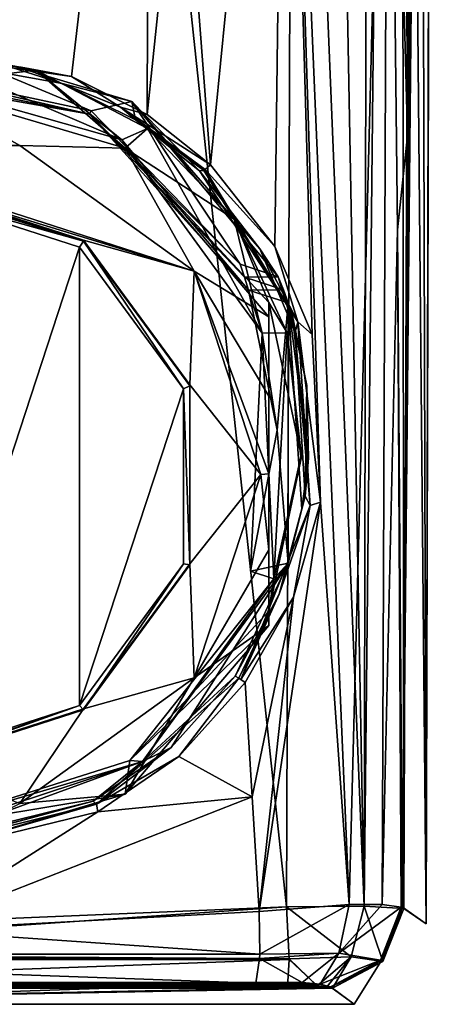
# Model space of a CAD drawing. Header units: metres. Extents: x -148 to 148, y -127 to 71.
# Tile 2 of 17: x 3 to 16, y -127 to -97. Entities that reach past the tile are written whole.
import ezdxf

# ---------------------------------------------------------------- set-up
doc = ezdxf.new("R2010")
doc.units = ezdxf.units.M
doc.layers.add('solid_26529930', color=7, linetype='CONTINUOUS')

msp = doc.modelspace()

# ---------------------------------------------------------------- linework, layer by layer
at = {"layer": 'solid_26529930'}
for points in [[(-0.000572, -124.709145, 16.25), (11.536177, -124.228737, 15.773892), (-0.000049, -16.276516, 16.250385)], [(11.536177, -124.228737, 15.773892), (11.734013, -70.495155, 15.757394), (-0.000049, -16.276516, 16.250385)], [(13.935387, -124.200806, 14.712242), (11.931822, -16.770004, 15.740615), (11.734013, -70.495155, 15.757394)], [(13.935387, -124.200806, 14.712242), (14.143032, -17.577822, 14.833077), (11.931822, -16.770004, 15.740615)], [(13.935387, -124.200806, 14.712242), (15.053015, -18.438305, 13.748778), (14.143032, -17.577822, 14.833077)], [(13.935387, -124.200806, 14.712242), (15.16042, -124.272469, 12.392517), (15.053015, -18.438305, 13.748778)], [(15.348426, -71.840752, 12.373747), (15.053015, -18.438305, 13.748778), (15.16042, -124.272469, 12.392517)], [(15.348426, -71.840752, 12.373747), (15.838471, -124.749031, 3.296836), (15.536466, -19.400028, 12.354713)], [(15.838471, -124.749031, 3.296836), (16.125591, -22.101297, 6.366527), (15.536466, -19.400028, 12.354713)], [(15.838471, -124.749031, 3.296836), (16.093447, -23), (16.125591, -22.101297, 6.366527)], [(15.111858, -124.239998, -5.797526), (15.900768, -22.869484, -2.44678), (16.093447, -23)], [(15.111858, -124.239998, -5.797526), (15.416904, -78.040749, -4.851036), (15.900768, -22.869484, -2.44678)], [(15.838471, -124.749031, 3.296836), (15.111858, -124.239998, -5.797526), (16.093447, -23)], [(13.935387, -124.200806, 14.712242), (11.734013, -70.495155, 15.757394), (11.536177, -124.228737, 15.773892)], [(15.348426, -71.840752, 12.373747), (15.16042, -124.272469, 12.392517), (15.838471, -124.749031, 3.296836)], [(0.000406, -97.786873, -14.511661), (-0.000448, -78, -15.37733), (7.324084, -78, -13.71882)], [(4.913741, -98.674057, -13.846951), (0.000406, -97.786873, -14.511661), (7.324084, -78, -13.71882)], [(7.253239, -99.845169, -13.090203), (4.913741, -98.674057, -13.846951), (7.324084, -78, -13.71882)], [(7.253239, -99.845169, -13.090203), (7.324084, -78, -13.71882), (8.304883, -89.697487, -13.08605)], [(8.304883, -89.697487, -13.08605), (11.508846, -77.999992, -10.895507), (9.197271, -101.390198, -12.26884)], [(11.184325, -103.908806, -11.135169), (9.197271, -101.390198, -12.26884), (11.508846, -77.999992, -10.895507)], [(12.330581, -106.616272, -10.230305), (11.184325, -103.908806, -11.135169), (11.508846, -77.999992, -10.895507)], [(13.475424, -124.149017, -8.822994), (11.508846, -77.999992, -10.895507), (14.677316, -78, -6.971729)], [(12.591658, -111.774635, -9.925105), (11.508846, -77.999992, -10.895507), (13.475424, -124.149017, -8.822994)], [(12.591658, -111.774635, -9.925105), (12.330581, -106.616272, -10.230305), (11.508846, -77.999992, -10.895507)], [(14.492131, -124.149147, -7.529723), (13.475424, -124.149017, -8.822994), (14.677316, -78, -6.971729)], [(14.956427, -103.393875, -6.480939), (14.492131, -124.149147, -7.529723), (14.677316, -78, -6.971729)], [(14.956427, -103.393875, -6.480939), (14.677316, -78, -6.971729), (15.265951, -100.499268, -5.342598)], [(15.150554, -78.018456, -5.948339), (15.265951, -100.499268, -5.342598), (14.677316, -78, -6.971729)], [(15.111858, -124.239998, -5.797526), (15.265951, -100.499268, -5.342598), (15.416904, -78.040749, -4.851036)], [(15.150554, -78.018456, -5.948339), (15.416904, -78.040749, -4.851036), (15.265951, -100.499268, -5.342598)], [(7.253239, -99.845169, -13.090203), (8.304883, -89.697487, -13.08605), (9.197271, -101.390198, -12.26884)], [(5.521743, -99.736916, -9.341152), (-0.937341, -98.355545, -9.535291), (0, -97.425911, -9.665943)], [(4.633379, -98.889778, -13.542894), (0, -97.425911, -9.665943), (0, -98.059044, -14.170944)], [(5.521743, -99.736916, -9.341152), (0, -97.425911, -9.665943), (6.772284, -99.448296, -9.381715)], [(4.633379, -98.889778, -13.542894), (6.772284, -99.448296, -9.381715), (0, -97.425911, -9.665943)], [(0, -97.854401, -10.918498), (-0.650235, -98.615723, -10.811501), (6.468613, -100.622879, -10.529413)], [(3.831374, -98.476372, -10.831085), (0, -97.854401, -10.918498), (6.468613, -100.622879, -10.529413)], [(0, -98.936935, -18.621113), (0, -97.854401, -10.918498), (3.831374, -98.476372, -10.831085)], [(0.000332, -97.967278, -14.431438), (0.000406, -97.786873, -14.511661), (4.913741, -98.674057, -13.846951)], [(3.368522, -98.393044, -14.104352), (0, -98.059044, -14.170944), (0.000295, -97.996361, -14.399938)], [(3.368522, -98.393044, -14.104352), (4.633379, -98.889778, -13.542894), (0, -98.059044, -14.170944)], [(3.368522, -98.393044, -14.104352), (0.000295, -97.996361, -14.399938), (0.000332, -97.967278, -14.431438)], [(3.368522, -98.393044, -14.104352), (0.000332, -97.967278, -14.431438), (4.913741, -98.674057, -13.846951)], [(5.470427, -99.835869, -9.428227), (-1.761222, -98.567459, -9.606491), (-0.937341, -98.355545, -9.535291)], [(5.470427, -99.835869, -9.428227), (-0.937341, -98.355545, -9.535291), (5.521743, -99.736916, -9.341152)], [(6.429196, -99.622169, -13.268426), (3.368522, -98.393044, -14.104352), (4.913741, -98.674057, -13.846951)], [(6.429196, -99.622169, -13.268426), (4.633379, -98.889778, -13.542894), (3.368522, -98.393044, -14.104352)], [(-0.650235, -98.615723, -10.811501), (-1.761222, -98.567459, -9.606491), (5.470427, -99.835869, -9.428227)], [(6.468613, -100.622879, -10.529413), (-0.650235, -98.615723, -10.811501), (5.470427, -99.835869, -9.428227)], [(6.574573, -100.879173, -18.348148), (0, -98.936935, -18.621113), (3.831374, -98.476372, -10.831085)], [(7.26191, -100.277344, -10.577976), (3.831374, -98.476372, -10.831085), (6.468613, -100.622879, -10.529413)], [(6.574573, -100.879173, -18.348148), (3.831374, -98.476372, -10.831085), (7.26191, -100.277344, -10.577976)], [(6.429196, -99.622169, -13.268426), (4.913741, -98.674057, -13.846951), (7.253239, -99.845169, -13.090203)], [(3.321932, -100.796242, -19.088583), (-3.321922, -100.796234, -19.088585), (0, -98.936935, -18.621113)], [(6.574573, -100.879173, -18.348148), (3.321932, -100.796242, -19.088583), (0, -98.936935, -18.621113)], [(4.633379, -98.889778, -13.542894), (6.885679, -100.007111, -12.811019), (6.772284, -99.448296, -9.381715)], [(6.429196, -99.622169, -13.268426), (6.885679, -100.007111, -12.811019), (4.633379, -98.889778, -13.542894)], [(5.521743, -99.736916, -9.341152), (6.772284, -99.448296, -9.381715), (10.109198, -104.446815, -8.679219)], [(6.429196, -99.622169, -13.268426), (7.253239, -99.845169, -13.090203), (9.197271, -101.390198, -12.26884)], [(9.037441, -101.538155, -12.241097), (6.429196, -99.622169, -13.268426), (9.197271, -101.390198, -12.26884)], [(8.993709, -101.566383, -12.207208), (6.885679, -100.007111, -12.811019), (6.429196, -99.622169, -13.268426)], [(9.037441, -101.538155, -12.241097), (8.993709, -101.566383, -12.207208), (6.429196, -99.622169, -13.268426)], [(6.772284, -99.448296, -9.381715), (11.286538, -104.841042, -8.623814), (10.109198, -104.446815, -8.679219)], [(10.715014, -103.973236, -10.893612), (11.286538, -104.841042, -8.623814), (6.772284, -99.448296, -9.381715)], [(8.865247, -101.582085, -11.96322), (10.715014, -103.973236, -10.893612), (6.772284, -99.448296, -9.381715)], [(6.885679, -100.007111, -12.811019), (8.865247, -101.582085, -11.96322), (6.772284, -99.448296, -9.381715)], [(5.470427, -99.835869, -9.428227), (5.521743, -99.736916, -9.341152), (10.109198, -104.446815, -8.679219)], [(5.470427, -99.835869, -9.428227), (10.109198, -104.446815, -8.679219), (10.247891, -104.846542, -8.672692)], [(5.470427, -99.835869, -9.428227), (10.247891, -104.846542, -8.672692), (10.370716, -105.252914, -8.666912)], [(6.468613, -100.622879, -10.529413), (5.470427, -99.835869, -9.428227), (10.370716, -105.252914, -8.666912)], [(7.26191, -100.277344, -10.577976), (6.468613, -100.622879, -10.529413), (10.787392, -106.575806, -9.692784)], [(6.574573, -100.879173, -18.348148), (7.26191, -100.277344, -10.577976), (9.932152, -103.068756, -10.185668)], [(8.993709, -101.566383, -12.207208), (8.865247, -101.582085, -11.96322), (6.885679, -100.007111, -12.811019)], [(9.932152, -103.068756, -10.185668), (7.26191, -100.277344, -10.577976), (10.787392, -106.575806, -9.692784)], [(14.956427, -103.393875, -6.480939), (15.265951, -100.499268, -5.342598), (15.111858, -124.239998, -5.797526)], [(8.696864, -104.663307, -18.545103), (-3.321922, -100.796234, -19.088585), (3.321932, -100.796242, -19.088583)], [(0, -102.008179, -18.918257), (-3.321922, -100.796234, -19.088585), (8.696864, -104.663307, -18.545103)], [(6.574573, -100.879173, -18.348148), (8.696864, -104.663307, -18.545103), (3.321932, -100.796242, -19.088583)], [(10.787392, -106.575806, -9.692784), (6.468613, -100.622879, -10.529413), (10.370716, -105.252914, -8.666912)], [(11, -105.628654, -14.471105), (6.574573, -100.879173, -18.348148), (9.932152, -103.068756, -10.185668)], [(6.574573, -100.879173, -18.348148), (11, -106.070992, -17.618486), (8.696864, -104.663307, -18.545103)], [(11, -105.628654, -14.471105), (11, -106.070992, -17.618486), (6.574573, -100.879173, -18.348148)], [(9.037441, -101.538155, -12.241097), (9.197271, -101.390198, -12.26884), (11.184325, -103.908806, -11.135169)], [(11.886282, -106.221916, -10.392823), (8.865247, -101.582085, -11.96322), (8.993709, -101.566383, -12.207208)], [(11.886282, -106.221916, -10.392823), (10.715014, -103.973236, -10.893612), (8.865247, -101.582085, -11.96322)], [(11.886282, -106.221916, -10.392823), (8.993709, -101.566383, -12.207208), (9.037441, -101.538155, -12.241097)], [(11.886282, -106.221916, -10.392823), (9.037441, -101.538155, -12.241097), (11.184325, -103.908806, -11.135169)], [(5.290059, -103.710304, -18.679039), (0, -102.008179, -18.918257), (8.696864, -104.663307, -18.545103)], [(0, -102.036011, -19.11631), (0, -102.008179, -18.918257), (5.290059, -103.710304, -18.679039)], [(5.290067, -103.738129, -18.877094), (0, -102.036011, -19.11631), (5.290059, -103.710304, -18.679039)], [(5.290067, -103.738129, -18.877094), (0, -102.113701, -19.248203), (0, -102.036011, -19.11631)], [(5.290067, -103.738129, -18.877094), (0, -102.261902, -19.28653), (0, -102.113701, -19.248203)], [(0, -102.261902, -19.28653), (5.169676, -103.924164, -19.052914), (0, -119.69062, -16.837084)], [(5.290067, -103.738129, -18.877094), (5.169676, -103.924164, -19.052914), (0, -102.261902, -19.28653)], [(11.562529, -106.558319, -9.695243), (9.932152, -103.068756, -10.185668), (10.787392, -106.575806, -9.692784)], [(11, -105.628654, -14.471105), (9.932152, -103.068756, -10.185668), (11.562529, -106.558319, -9.695243)], [(14.956427, -103.393875, -6.480939), (15.077713, -124.231026, -5.982944), (14.492131, -124.149147, -7.529723)], [(15.09595, -124.235413, -5.890446), (14.956427, -103.393875, -6.480939), (15.111858, -124.239998, -5.797526)], [(15.09595, -124.235413, -5.890446), (15.077713, -124.231026, -5.982944), (14.956427, -103.393875, -6.480939)], [(5.290067, -103.738129, -18.877094), (8.368955, -108.282341, -18.440413), (5.169676, -103.924164, -19.052914)], [(8.559539, -108.166611, -18.052746), (5.290059, -103.710304, -18.679039), (8.696864, -104.663307, -18.545103)], [(5.290067, -103.738129, -18.877094), (5.290059, -103.710304, -18.679039), (8.559539, -108.166611, -18.052746)], [(5.290067, -103.738129, -18.877094), (8.559539, -108.166611, -18.052746), (8.559508, -108.194336, -18.250814)], [(5.290067, -103.738129, -18.877094), (8.559508, -108.194336, -18.250814), (8.368955, -108.282341, -18.440413)], [(11.886282, -106.221916, -10.392823), (11.184325, -103.908806, -11.135169), (12.330581, -106.616272, -10.230305)], [(5.169676, -103.924164, -19.052914), (5.169738, -118.028305, -17.070705), (0, -119.69062, -16.837084)], [(5.169676, -103.924164, -19.052914), (8.368955, -108.282341, -18.440413), (5.169738, -118.028305, -17.070705)], [(10.715014, -103.973236, -10.893612), (11.807641, -106.552612, -10.026013), (11.286538, -104.841042, -8.623814)], [(11.886282, -106.221916, -10.392823), (11.807641, -106.552612, -10.026013), (10.715014, -103.973236, -10.893612)], [(10.247891, -104.846542, -8.672692), (10.109198, -104.446815, -8.679219), (11.286538, -104.841042, -8.623814)], [(8.559539, -108.166611, -18.052746), (8.696864, -104.663307, -18.545103), (10.75, -110.920586, -17.665699)], [(11, -110.900497, -17.522766), (10.75, -110.920586, -17.665699), (8.696864, -104.663307, -18.545103)], [(11, -108.516434, -17.708599), (11, -110.900497, -17.522766), (8.696864, -104.663307, -18.545103)], [(11, -106.070992, -17.618486), (11, -108.516434, -17.708599), (8.696864, -104.663307, -18.545103)], [(10.247891, -104.846542, -8.672692), (11.286538, -104.841042, -8.623814), (11.445316, -105.239265, -8.616342)], [(10.247891, -104.846542, -8.672692), (11.445316, -105.239265, -8.616342), (10.370716, -105.252914, -8.666912)], [(11.445316, -105.239265, -8.616342), (11.286538, -104.841042, -8.623814), (11.807641, -106.552612, -10.026013)], [(10.370716, -105.252914, -8.666912), (11.445316, -105.239265, -8.616342), (11.590312, -105.643105, -8.609518)], [(11.249615, -109.556076, -8.625551), (10.370716, -105.252914, -8.666912), (11.590312, -105.643105, -8.609518)], [(10.787392, -106.575806, -9.692784), (10.370716, -105.252914, -8.666912), (11.249615, -109.556076, -8.625551)], [(11.590312, -105.643105, -8.609518), (11.445316, -105.239265, -8.616342), (11.807641, -106.552612, -10.026013)], [(11, -105.628654, -14.471105), (11.562529, -106.558319, -9.695243), (11.999998, -110.377815, -13.803654)], [(11, -105.628654, -14.471105), (11, -115.126976, -13.136203), (11, -106.070992, -17.618486)], [(11, -105.628654, -14.471105), (11.999998, -110.377815, -13.803654), (11, -115.126976, -13.136203)], [(11.249615, -109.556076, -8.625551), (11.590312, -105.643105, -8.609518), (11.590312, -113.65255, -8.609518)], [(11.65281, -105.821793, -8.533099), (11.590312, -105.643105, -8.609518), (11.807641, -106.552612, -10.026013)], [(11.711944, -106.000969, -8.460796), (11.590312, -105.643105, -8.609518), (11.65281, -105.821793, -8.533099)], [(12.219298, -110.415009, -7.840444), (11.590312, -105.643105, -8.609518), (11.711944, -106.000969, -8.460796)], [(12.014684, -111.987885, -8.09063), (11.590312, -105.643105, -8.609518), (12.219298, -110.415009, -7.840444)], [(11.590312, -113.65255, -8.609518), (11.590312, -105.643105, -8.609518), (12.014684, -111.987885, -8.09063)], [(11.711944, -106.000969, -8.460796), (11.65281, -105.821793, -8.533099), (11.807641, -106.552612, -10.026013)], [(12.171379, -108.184525, -8.153918), (11.711944, -106.000969, -8.460796), (11.807641, -106.552612, -10.026013)], [(12.219298, -110.415009, -7.840444), (11.711944, -106.000969, -8.460796), (12.171379, -108.184525, -8.153918)], [(11, -115.126976, -13.136203), (11, -108.516434, -17.708599), (11, -106.070992, -17.618486)], [(12.266829, -111.878639, -9.990974), (11.807641, -106.552612, -10.026013), (11.886282, -106.221916, -10.392823)], [(11.886282, -106.221916, -10.392823), (12.330581, -106.616272, -10.230305), (12.591658, -111.774635, -9.925105)], [(12.266829, -111.878639, -9.990974), (11.886282, -106.221916, -10.392823), (12.591658, -111.774635, -9.925105)], [(10.787392, -106.575806, -9.692784), (11.249615, -109.556076, -8.625551), (10.436386, -113.897255, -8.663821)], [(10.787392, -106.575806, -9.692784), (10.436386, -113.897255, -8.663821), (11.147934, -114.135521, -8.630336)], [(11.562529, -106.558319, -9.695243), (10.787392, -106.575806, -9.692784), (11.147934, -114.135521, -8.630336)], [(11.982422, -110.380554, -9.158062), (11.562529, -106.558319, -9.695243), (11.147934, -114.135521, -8.630336)], [(11.999998, -110.377815, -13.803654), (11.562529, -106.558319, -9.695243), (11.982422, -110.380554, -9.158062)], [(12.171379, -108.184525, -8.153918), (11.807641, -106.552612, -10.026013), (12.121284, -111.587906, -9.687616)], [(12.266829, -111.878639, -9.990974), (12.121284, -111.587906, -9.687616), (11.807641, -106.552612, -10.026013)], [(8.368955, -108.282341, -18.440413), (8.368975, -113.670113, -17.68321), (5.169738, -118.028305, -17.070705)], [(8.559508, -108.194336, -18.250814), (8.559508, -113.702507, -17.476692), (8.368955, -108.282341, -18.440413)], [(8.559508, -113.702507, -17.476692), (8.368975, -113.670113, -17.68321), (8.368955, -108.282341, -18.440413)], [(8.559508, -108.194336, -18.250814), (8.559539, -108.166611, -18.052746), (8.559539, -113.674568, -17.278652)], [(8.559508, -108.194336, -18.250814), (8.559539, -113.674568, -17.278652), (8.559508, -113.702507, -17.476692)], [(8.559539, -113.674568, -17.278652), (8.559539, -108.166611, -18.052746), (10.75, -110.920586, -17.665699)], [(12.219298, -110.415009, -7.840444), (12.171379, -108.184525, -8.153918), (12.121284, -111.587906, -9.687616)], [(11, -115.126976, -13.136203), (11, -110.900497, -17.522766), (11, -108.516434, -17.708599)], [(10.436386, -113.897255, -8.663821), (11.249615, -109.556076, -8.625551), (11.590312, -113.65255, -8.609518)], [(11.999998, -110.377815, -13.803654), (11.147934, -114.135521, -8.630336), (11, -115.126976, -13.136203)], [(11.999998, -110.377815, -13.803654), (11.982422, -110.380554, -9.158062), (11.147934, -114.135521, -8.630336)], [(12.014684, -111.987885, -8.09063), (12.219298, -110.415009, -7.840444), (12.121284, -111.587906, -9.687616)], [(8.559539, -113.674568, -17.278652), (10.75, -110.920586, -17.665699), (8.696856, -117.177887, -16.786293)], [(8.696856, -117.177887, -16.786293), (10.75, -110.920586, -17.665699), (11, -113.243439, -17.044262)], [(11, -113.243439, -17.044262), (10.75, -110.920586, -17.665699), (11, -110.900497, -17.522766)], [(11, -113.243439, -17.044262), (11, -110.900497, -17.522766), (11, -115.126976, -13.136203)], [(12.591658, -111.774635, -9.925105), (13.475424, -124.149017, -8.822994), (10.696049, -124.366295, -10.12837)], [(11.756123, -114.701088, -10.429117), (12.591658, -111.774635, -9.925105), (10.696049, -124.366295, -10.12837)], [(12.014684, -111.987885, -8.09063), (12.121284, -111.587906, -9.687616), (11.318417, -114.601807, -10.190677)], [(12.266829, -111.878639, -9.990974), (11.318417, -114.601807, -10.190677), (12.121284, -111.587906, -9.687616)], [(12.266829, -111.878639, -9.990974), (12.591658, -111.774635, -9.925105), (11.756123, -114.701088, -10.429117)], [(10.137305, -117.229187, -10.852157), (12.266829, -111.878639, -9.990974), (11.756123, -114.701088, -10.429117)], [(10.137305, -117.229187, -10.852157), (11.318417, -114.601807, -10.190677), (12.266829, -111.878639, -9.990974)], [(11.590312, -113.65255, -8.609518), (12.014684, -111.987885, -8.09063), (11.318417, -114.601807, -10.190677)], [(8.696856, -117.177887, -16.786293), (11, -113.243439, -17.044262), (11, -115.569305, -16.283585)], [(11, -113.243439, -17.044262), (11, -115.126976, -13.136203), (11, -115.569305, -16.283585)], [(5.290067, -118.158714, -16.850412), (5.169738, -118.028305, -17.070705), (8.368975, -113.670113, -17.68321)], [(5.290059, -118.130875, -16.652359), (8.559539, -113.674568, -17.278652), (8.696856, -117.177887, -16.786293)], [(8.559508, -113.702507, -17.476692), (8.559539, -113.674568, -17.278652), (5.290059, -118.130875, -16.652359)], [(8.559508, -113.702507, -17.476692), (5.290059, -118.130875, -16.652359), (5.290067, -118.158714, -16.850412)], [(8.559508, -113.702507, -17.476692), (5.290067, -118.158714, -16.850412), (8.368975, -113.670113, -17.68321)], [(7.102154, -119.756676, -8.820731), (11.590312, -113.65255, -8.609518), (7.990669, -119.326767, -10.763101)], [(11.147934, -114.135521, -8.630336), (11.590312, -113.65255, -8.609518), (7.102154, -119.756676, -8.820731)], [(11.590312, -113.65255, -8.609518), (9.961756, -117.125847, -10.592761), (7.990669, -119.326767, -10.763101)], [(11.590312, -113.65255, -8.609518), (11.318417, -114.601807, -10.190677), (9.961756, -117.125847, -10.592761)], [(11.147934, -114.135521, -8.630336), (10.436386, -113.897255, -8.663821), (11.590312, -113.65255, -8.609518)], [(6.714078, -119.723732, -8.838994), (11.147934, -114.135521, -8.630336), (7.102154, -119.756676, -8.820731)], [(11, -115.126976, -13.136203), (11.147934, -114.135521, -8.630336), (6.714078, -119.723732, -8.838994)], [(10.069842, -117.185043, -10.810559), (9.961756, -117.125847, -10.592761), (11.318417, -114.601807, -10.190677)], [(10.069842, -117.185043, -10.810559), (11.318417, -114.601807, -10.190677), (10.137305, -117.229187, -10.852157)], [(10.137305, -117.229187, -10.852157), (11.756123, -114.701088, -10.429117), (10.272565, -117.323662, -10.859857)], [(11.756123, -114.701088, -10.429117), (10.488271, -120.844841, -10.502463), (10.272565, -117.323662, -10.859857)], [(11.756123, -114.701088, -10.429117), (10.696049, -124.366295, -10.12837), (10.488271, -120.844841, -10.502463)], [(11, -115.569305, -16.283585), (11, -115.126976, -13.136203), (6.714078, -119.723732, -8.838994)], [(6.574573, -120.761131, -15.553922), (11, -115.569305, -16.283585), (6.714078, -119.723732, -8.838994)], [(8.696856, -117.177887, -16.786293), (11, -115.569305, -16.283585), (6.574573, -120.761131, -15.553922)], [(3.321922, -121.044945, -16.242815), (8.696856, -117.177887, -16.786293), (6.574573, -120.761131, -15.553922)], [(5.290059, -118.130875, -16.652359), (8.696856, -117.177887, -16.786293), (3.321922, -121.044945, -16.242815)], [(5.690628, -121.068611, -11.080583), (7.990669, -119.326767, -10.763101), (9.961756, -117.125847, -10.592761)], [(5.690628, -121.068611, -11.080583), (9.961756, -117.125847, -10.592761), (10.069842, -117.185043, -10.810559)], [(5.690628, -121.068611, -11.080583), (10.069842, -117.185043, -10.810559), (8.220686, -119.5989, -11.026332)], [(8.220686, -119.5989, -11.026332), (10.069842, -117.185043, -10.810559), (10.272565, -117.323662, -10.859857)], [(10.069842, -117.185043, -10.810559), (10.137305, -117.229187, -10.852157), (10.272565, -117.323662, -10.859857)], [(8.220686, -119.5989, -11.026332), (10.272565, -117.323662, -10.859857), (10.488271, -120.844841, -10.502463)], [(0, -119.82251, -16.759392), (0, -119.69062, -16.837084), (5.169738, -118.028305, -17.070705)], [(0, -119.86084, -16.611195), (0, -119.82251, -16.759392), (5.169738, -118.028305, -17.070705)], [(5.290067, -118.158714, -16.850412), (0, -119.86084, -16.611195), (5.169738, -118.028305, -17.070705)], [(0, -119.833, -16.413141), (5.290059, -118.130875, -16.652359), (3.321922, -121.044945, -16.242815)], [(5.290067, -118.158714, -16.850412), (5.290059, -118.130875, -16.652359), (0, -119.833, -16.413141)], [(5.290067, -118.158714, -16.850412), (0, -119.833, -16.413141), (0, -119.86084, -16.611195)], [(7.102154, -119.756676, -8.820731), (7.990669, -119.326767, -10.763101), (5.586816, -120.974342, -10.868951)], [(5.690628, -121.068611, -11.080583), (5.586816, -120.974342, -10.868951), (7.990669, -119.326767, -10.763101)], [(5.690628, -121.068611, -11.080583), (8.220686, -119.5989, -11.026332), (5.726473, -121.29792, -11.127592)], [(8.220686, -119.5989, -11.026332), (10.488271, -120.844841, -10.502463), (5.726473, -121.29792, -11.127592)], [(0, -121.842415, -9.15496), (6.714078, -119.723732, -8.838994), (7.102154, -119.756676, -8.820731)], [(6.574573, -120.761131, -15.553922), (6.714078, -119.723732, -8.838994), (0, -121.842415, -9.15496)], [(7.102154, -119.756676, -8.820731), (0, -122.34446, -10.930894), (0, -122.094872, -9.15496)], [(7.102154, -119.756676, -8.820731), (5.586816, -120.974342, -10.868951), (0, -122.34446, -10.930894)], [(0, -121.842415, -9.15496), (7.102154, -119.756676, -8.820731), (0, -122.094872, -9.15496)], [(6.574573, -120.761131, -15.553922), (0, -121.842415, -9.15496), (0, -122.703369, -15.280958)], [(3.321922, -121.044945, -16.242815), (6.574573, -120.761131, -15.553922), (0, -122.703369, -15.280958)], [(0.004656, -124.943542, -10.75998), (10.488271, -120.844841, -10.502463), (10.696049, -124.366295, -10.12837)], [(5.726473, -121.29792, -11.127592), (10.488271, -120.844841, -10.502463), (0.004656, -124.943542, -10.75998)], [(0.000028, -122.466125, -11.132513), (0, -122.34446, -10.930894), (5.586816, -120.974342, -10.868951)], [(0.000028, -122.466125, -11.132513), (5.586816, -120.974342, -10.868951), (0.000029, -122.479469, -11.141596)], [(0.000029, -122.479469, -11.141596), (5.586816, -120.974342, -10.868951), (5.690628, -121.068611, -11.080583)], [(0.000029, -122.479469, -11.141596), (5.690628, -121.068611, -11.080583), (0.000038, -122.695869, -11.184182)], [(5.690628, -121.068611, -11.080583), (5.726473, -121.29792, -11.127592), (0.000038, -122.695869, -11.184182)], [(5.726473, -121.29792, -11.127592), (0.004656, -124.943542, -10.75998), (0.000038, -122.695869, -11.184182)], [(10.7183, -125.681427, -9.581185), (10.696049, -124.366295, -10.12837), (13.475424, -124.149017, -8.822994)], [(13.151947, -125.649872, -8.382268), (10.7183, -125.681427, -9.581185), (13.475424, -124.149017, -8.822994)], [(13.538178, -125.759712, 14.330285), (13.935387, -124.200806, 14.712242), (11.536177, -124.228737, 15.773892)], [(13.151947, -125.649872, -8.382268), (13.475424, -124.149017, -8.822994), (14.492131, -124.149147, -7.529723)], [(13.151947, -125.649872, -8.382268), (14.492131, -124.149147, -7.529723), (15.077713, -124.231026, -5.982944)], [(14.512791, -125.910049, 12.477177), (13.935387, -124.200806, 14.712242), (13.538178, -125.759712, 14.330285)], [(14.512791, -125.910049, 12.477177), (15.16042, -124.272469, 12.392517), (13.935387, -124.200806, 14.712242)], [(-11.623503, -125.826561, 15.18263), (11.536177, -124.228737, 15.773892), (-0.000572, -124.709145, 16.25)], [(11.6235, -125.826569, 15.18263), (11.536177, -124.228737, 15.773892), (-11.623503, -125.826561, 15.18263)], [(0.004656, -124.943542, -10.75998), (10.696049, -124.366295, -10.12837), (10.7183, -125.681427, -9.581185)], [(13.538178, -125.759712, 14.330285), (11.536177, -124.228737, 15.773892), (11.6235, -125.826569, 15.18263)], [(14.432994, -125.864113, -6.029134), (13.151947, -125.649872, -8.382268), (15.077713, -124.231026, -5.982944)], [(14.46355, -125.876129, -5.884654), (14.432994, -125.864113, -6.029134), (15.077713, -124.231026, -5.982944)], [(14.46355, -125.876129, -5.884654), (15.077713, -124.231026, -5.982944), (15.09595, -124.235413, -5.890446)], [(14.46355, -125.876129, -5.884654), (15.09595, -124.235413, -5.890446), (15.111858, -124.239998, -5.797526)], [(14.46355, -125.876129, -5.884654), (15.111858, -124.239998, -5.797526), (14.512791, -125.910049, 12.477177)], [(14.512791, -125.910049, 12.477177), (15.111858, -124.239998, -5.797526), (15.16042, -124.272469, 12.392517)], [(15.16042, -124.272469, 12.392517), (15.111858, -124.239998, -5.797526), (15.838471, -124.749031, 3.296836)], [(0.004656, -124.943542, -10.75998), (10.7183, -125.681427, -9.581185), (-10.718193, -125.681419, -9.581209)], [(10.713112, -125.813477, -9.466514), (-10.713003, -125.813484, -9.466526), (-10.718193, -125.681419, -9.581209)], [(10.7183, -125.681427, -9.581185), (10.713112, -125.813477, -9.466514), (-10.718193, -125.681419, -9.581209)], [(13.151947, -125.649872, -8.382268), (12.01891, -126.549385, -7.382923), (10.713112, -125.813477, -9.466514)], [(13.151947, -125.649872, -8.382268), (10.713112, -125.813477, -9.466514), (10.7183, -125.681427, -9.581185)], [(13.151947, -125.649872, -8.382268), (12.574935, -126.601151, -6.663484), (12.01891, -126.549385, -7.382923)], [(14.432994, -125.864113, -6.029134), (12.574935, -126.601151, -6.663484), (13.151947, -125.649872, -8.382268)], [(11.6235, -125.826569, 15.18263), (-11.623503, -125.826561, 15.18263), (-11.623842, -125.849701, 15.162877)], [(11.623839, -125.849701, 15.162877), (11.6235, -125.826569, 15.18263), (-11.623842, -125.849701, 15.162877)], [(11.623839, -125.849701, 15.162877), (-11.623842, -125.849701, 15.162877), (-11.57014, -126.690384, 13.646651)], [(11.623839, -125.849701, 15.162877), (-11.57014, -126.690384, 13.646651), (11.57014, -126.690384, 13.646651)], [(10.713112, -125.813477, -9.466514), (10.592134, -126.573265, -8.073379), (-10.713003, -125.813484, -9.466526)], [(-10.713003, -125.813484, -9.466526), (10.592134, -126.573265, -8.073379), (0.006744, -126.930748, -8.740717)], [(10.713112, -125.813477, -9.466514), (12.01891, -126.549385, -7.382923), (10.592134, -126.573265, -8.073379)], [(11.623839, -125.849701, 15.162877), (11.57014, -126.690384, 13.646651), (12.484169, -126.656952, 13.238391)], [(13.538178, -125.759712, 14.330285), (11.6235, -125.826569, 15.18263), (12.484169, -126.656952, 13.238391)], [(11.623839, -125.849701, 15.162877), (12.484169, -126.656952, 13.238391), (11.6235, -125.826569, 15.18263)], [(13.538178, -125.759712, 14.330285), (12.484169, -126.656952, 13.238391), (12.797015, -126.680969, 12.825912)], [(14.432994, -125.864113, -6.029134), (12.89901, -126.687805, -5.798518), (12.574935, -126.601151, -6.663484)], [(13.538178, -125.759712, 14.330285), (12.797015, -126.680969, 12.825912), (12.958248, -126.728882, 12.331677)], [(14.432994, -125.864113, -6.029134), (12.905251, -126.691429, -5.76638), (12.89901, -126.687805, -5.798518)], [(14.432994, -125.864113, -6.029134), (12.910695, -126.695145, -5.734087), (12.905251, -126.691429, -5.76638)], [(14.46355, -125.876129, -5.884654), (12.910695, -126.695145, -5.734087), (14.432994, -125.864113, -6.029134)], [(14.46355, -125.876129, -5.884654), (13.622304, -127.224136, 3.29805), (12.910695, -126.695145, -5.734087)], [(14.512791, -125.910049, 12.477177), (13.538178, -125.759712, 14.330285), (12.958248, -126.728882, 12.331677)], [(14.46355, -125.876129, -5.884654), (12.958248, -126.728882, 12.331677), (13.622304, -127.224136, 3.29805)], [(14.46355, -125.876129, -5.884654), (14.512791, -125.910049, 12.477177), (12.958248, -126.728882, 12.331677)], [(-12.575428, -126.600555, -6.667173), (12.89901, -126.687805, -5.798518), (-12.899042, -126.68782, -5.798373)], [(-12.575428, -126.600555, -6.667173), (-12.031666, -126.550095, -7.370209), (12.574935, -126.601151, -6.663484)], [(-12.575428, -126.600555, -6.667173), (12.574935, -126.601151, -6.663484), (12.89901, -126.687805, -5.798518)], [(-12.031666, -126.550095, -7.370209), (12.01891, -126.549385, -7.382923), (12.574935, -126.601151, -6.663484)], [(-12.031666, -126.550095, -7.370209), (-10.592134, -126.573265, -8.073379), (12.01891, -126.549385, -7.382923)], [(-10.592134, -126.573265, -8.073379), (10.592134, -126.573265, -8.073379), (12.01891, -126.549385, -7.382923)], [(-10.592134, -126.573265, -8.073379), (0.006744, -126.930748, -8.740717), (10.592134, -126.573265, -8.073379)], [(12.910695, -126.695145, -5.734087), (-13.622303, -127.224136, 3.297599), (-12.910689, -126.695137, -5.734126)], [(12.910695, -126.695145, -5.734087), (13.622304, -127.224136, 3.29805), (-13.622303, -127.224136, 3.297599)], [(12.958248, -126.728882, 12.331677), (-12.958248, -126.728882, 12.331677), (-13.622303, -127.224136, 3.297599)], [(13.622304, -127.224136, 3.29805), (12.958248, -126.728882, 12.331677), (-13.622303, -127.224136, 3.297599)], [(12.797015, -126.680969, 12.825912), (-12.796221, -126.680847, 12.827437), (-12.958248, -126.728882, 12.331677)], [(12.958248, -126.728882, 12.331677), (12.797015, -126.680969, 12.825912), (-12.958248, -126.728882, 12.331677)], [(12.910695, -126.695145, -5.734087), (-12.910689, -126.695137, -5.734126), (-12.905261, -126.691437, -5.766327)], [(12.905251, -126.691429, -5.76638), (-12.905261, -126.691437, -5.766327), (-12.899042, -126.68782, -5.798373)], [(12.905251, -126.691429, -5.76638), (12.910695, -126.695145, -5.734087), (-12.905261, -126.691437, -5.766327)], [(12.89901, -126.687805, -5.798518), (12.905251, -126.691429, -5.76638), (-12.899042, -126.68782, -5.798373)], [(12.484169, -126.656952, 13.238391), (-12.482667, -126.656914, 13.2398), (-12.796221, -126.680847, 12.827437)], [(12.797015, -126.680969, 12.825912), (12.484169, -126.656952, 13.238391), (-12.796221, -126.680847, 12.827437)], [(11.57014, -126.690384, 13.646651), (-11.57014, -126.690384, 13.646651), (-12.482667, -126.656914, 13.2398)], [(12.484169, -126.656952, 13.238391), (11.57014, -126.690384, 13.646651), (-12.482667, -126.656914, 13.2398)]]:
    msp.add_3dface(points, dxfattribs=at)

doc.saveas('drawing.dxf')
